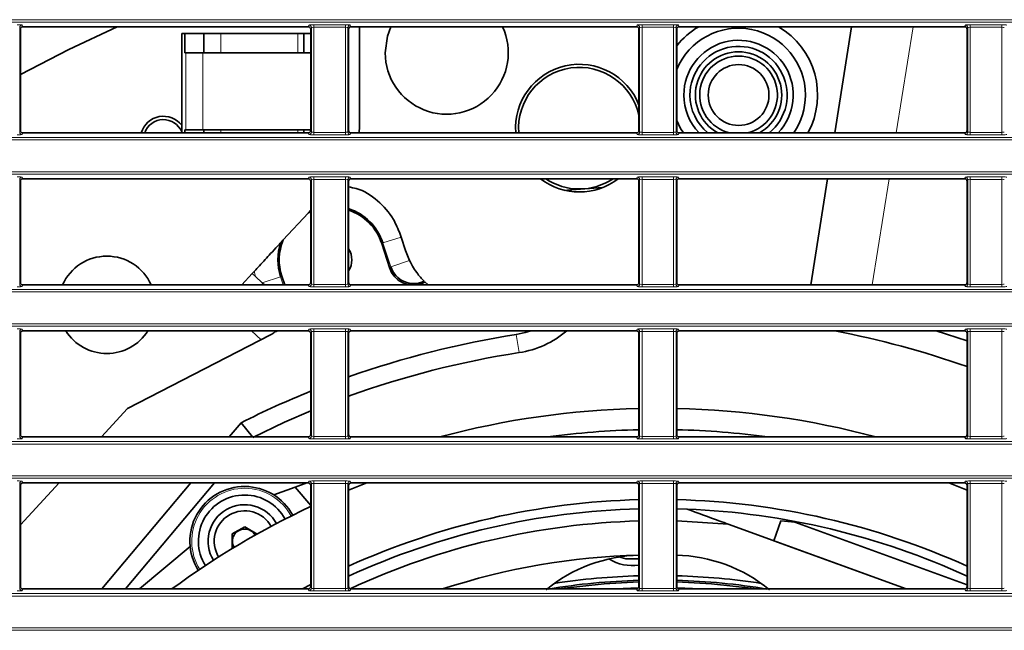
# Model space of a CAD drawing. Header units: millimetres. Extents: x 0 to 1118, y 0 to 864.
# Tile 75 of 172: x 580 to 600, y 364 to 376. Entities that reach past the tile are written whole.
import ezdxf

# ---------------------------------------------------------------- set-up
doc = ezdxf.new("R2010")
doc.units = ezdxf.units.MM

msp = doc.modelspace()

# ---------------------------------------------------------------- linework, layer by layer
at = {"color": 7, "linetype": 'Continuous', "lineweight": 18}
for p, q in [((523.211, 376.255), (663.222, 376.255)), ((663.222, 376.205), (523.211, 376.205)), ((580.092, 376.095), (580.092, 373.944)), ((580.106, 376.06), (580.092, 376.095)), ((580.142, 376.145), (580.156, 376.11)), ((586.027, 376.11), (586.041, 376.145)), ((586.091, 376.095), (586.077, 376.06)), ((586.091, 373.944), (586.091, 376.095)), ((586.141, 376.149), (586.792, 376.149)), ((586.141, 376.099), (586.141, 376.149)), ((586.792, 376.099), (586.141, 376.099)), ((586.141, 376.099), (586.141, 373.94)), ((586.792, 376.099), (586.792, 376.149)), ((586.792, 373.94), (586.792, 376.099)), ((586.842, 376.095), (586.842, 373.944)), ((586.856, 376.06), (586.842, 376.095)), ((586.892, 376.145), (586.906, 376.11)), ((592.777, 376.11), (592.791, 376.145)), ((592.841, 376.095), (592.827, 376.06)), ((592.841, 373.944), (592.841, 376.095)), ((592.891, 376.149), (593.542, 376.149)), ((592.891, 376.099), (592.891, 376.149)), ((593.542, 376.099), (592.891, 376.099)), ((592.891, 376.099), (592.891, 373.94)), ((593.542, 376.099), (593.542, 376.149)), ((593.542, 373.94), (593.542, 376.099)), ((593.592, 376.095), (593.592, 373.944)), ((593.606, 376.06), (593.592, 376.095)), ((593.642, 376.145), (593.656, 376.11)), ((598.466, 376.11), (598.121, 373.929)), ((599.527, 376.11), (599.541, 376.145)), ((599.591, 376.095), (599.577, 376.06)), ((599.591, 373.944), (599.591, 376.095)), ((599.641, 376.149), (600.292, 376.149)), ((599.641, 376.149), (599.641, 376.099)), ((600.292, 376.099), (599.641, 376.099)), ((599.641, 376.099), (599.641, 373.94)), ((600.292, 376.149), (600.292, 376.099)), ((600.292, 373.94), (600.292, 376.099)), ((584.228, 375.577), (584.228, 375.971)), ((585.813, 375.971), (585.813, 375.577)), ((583.508, 375.577), (583.508, 373.989)), ((583.857, 375.577), (583.857, 373.989)), ((523.211, 373.834), (663.222, 373.834)), ((580.092, 373.944), (580.106, 373.979)), ((580.156, 373.929), (580.142, 373.894)), ((584.228, 373.929), (584.228, 373.989)), ((585.813, 373.989), (585.813, 373.929)), ((586.041, 373.894), (586.027, 373.929)), ((586.077, 373.979), (586.091, 373.944)), ((586.141, 373.89), (586.141, 373.94)), ((586.141, 373.94), (586.792, 373.94)), ((586.792, 373.89), (586.141, 373.89)), ((586.792, 373.89), (586.792, 373.94)), ((586.842, 373.944), (586.856, 373.979)), ((586.906, 373.929), (586.892, 373.894)), ((592.791, 373.894), (592.777, 373.929)), ((592.827, 373.979), (592.841, 373.944)), ((592.891, 373.89), (592.891, 373.94)), ((592.891, 373.94), (593.542, 373.94)), ((593.542, 373.89), (592.891, 373.89)), ((593.542, 373.89), (593.542, 373.94)), ((593.592, 373.944), (593.606, 373.979)), ((593.656, 373.929), (593.642, 373.894)), ((599.541, 373.894), (599.527, 373.929)), ((599.577, 373.979), (599.591, 373.944)), ((599.641, 373.94), (600.292, 373.94)), ((599.641, 373.94), (599.641, 373.89)), ((600.292, 373.89), (599.641, 373.89)), ((600.292, 373.94), (600.292, 373.89)), ((663.222, 373.784), (523.211, 373.784)), ((523.211, 373.13), (663.222, 373.13)), ((663.222, 373.08), (523.211, 373.08)), ((580.142, 373.02), (580.156, 372.985)), ((586.027, 372.985), (586.041, 373.02)), ((586.141, 373.024), (586.792, 373.024)), ((586.141, 373.024), (586.141, 372.974)), ((586.792, 373.024), (586.792, 372.974)), ((586.892, 373.02), (586.906, 372.985)), ((592.777, 372.985), (592.791, 373.02)), ((592.891, 373.024), (593.542, 373.024)), ((592.891, 373.024), (592.891, 372.974)), ((593.542, 373.024), (593.542, 372.974)), ((593.642, 373.02), (593.656, 372.985)), ((599.527, 372.985), (599.541, 373.02)), ((599.641, 373.024), (600.292, 373.024)), ((599.641, 373.024), (599.641, 372.974)), ((600.292, 373.024), (600.292, 372.974)), ((580.092, 372.97), (580.092, 370.819)), ((580.106, 372.935), (580.092, 372.97)), ((586.091, 372.97), (586.077, 372.935)), ((586.091, 370.819), (586.091, 372.97)), ((586.792, 372.974), (586.141, 372.974)), ((586.141, 372.974), (586.141, 370.815)), ((586.792, 370.815), (586.792, 372.974)), ((586.842, 372.97), (586.842, 370.819)), ((586.856, 372.935), (586.842, 372.97)), ((592.841, 372.97), (592.827, 372.935)), ((592.841, 370.819), (592.841, 372.97)), ((593.542, 372.974), (592.891, 372.974)), ((592.891, 372.974), (592.891, 370.815)), ((593.542, 370.815), (593.542, 372.974)), ((593.592, 372.97), (593.592, 370.819)), ((593.606, 372.935), (593.592, 372.97)), ((597.971, 372.985), (597.626, 370.804)), ((599.591, 372.97), (599.577, 372.935)), ((599.591, 370.819), (599.591, 372.97)), ((600.292, 372.974), (599.641, 372.974)), ((599.641, 372.974), (599.641, 370.815)), ((600.292, 370.815), (600.292, 372.974)), ((587.538, 371.657), (587.563, 371.666)), ((587.935, 371.788), (587.563, 371.666)), ((587.725, 371.175), (587.563, 371.666)), ((588.112, 371.303), (587.725, 371.175)), ((585.483, 370.981), (585.458, 370.972)), ((580.092, 370.819), (580.106, 370.854)), ((580.156, 370.804), (580.142, 370.769)), ((585.458, 370.972), (585.08, 370.848)), ((585.458, 370.972), (585.513, 370.804)), ((586.041, 370.769), (586.027, 370.804)), ((586.077, 370.854), (586.091, 370.819)), ((586.141, 370.815), (586.141, 370.765)), ((586.141, 370.815), (586.792, 370.815)), ((586.792, 370.815), (586.792, 370.765)), ((586.842, 370.819), (586.856, 370.854)), ((586.906, 370.804), (586.892, 370.769)), ((592.791, 370.769), (592.777, 370.804)), ((592.827, 370.854), (592.841, 370.819)), ((592.891, 370.815), (593.542, 370.815)), ((592.891, 370.815), (592.891, 370.765)), ((593.542, 370.815), (593.542, 370.765)), ((593.592, 370.819), (593.606, 370.854)), ((593.656, 370.804), (593.642, 370.769)), ((599.541, 370.769), (599.527, 370.804)), ((599.577, 370.854), (599.591, 370.819)), ((599.641, 370.815), (600.292, 370.815)), ((599.641, 370.815), (599.641, 370.765)), ((600.292, 370.815), (600.292, 370.765)), ((523.211, 370.709), (663.222, 370.709)), ((663.222, 370.659), (523.211, 370.659)), ((586.792, 370.765), (586.141, 370.765)), ((593.542, 370.765), (592.891, 370.765)), ((600.292, 370.765), (599.641, 370.765)), ((523.211, 370.005), (663.222, 370.005)), ((663.222, 369.955), (523.211, 369.955)), ((580.092, 369.845), (580.092, 367.694)), ((580.106, 369.81), (580.092, 369.845)), ((580.142, 369.895), (580.156, 369.86)), ((585.058, 369.678), (584.86, 369.86)), ((586.027, 369.86), (586.041, 369.895)), ((586.091, 369.845), (586.077, 369.81)), ((586.091, 367.694), (586.091, 369.845)), ((586.141, 369.899), (586.792, 369.899)), ((586.141, 369.849), (586.141, 369.899)), ((586.792, 369.849), (586.141, 369.849)), ((586.141, 369.849), (586.141, 367.69)), ((586.792, 369.849), (586.792, 369.899)), ((586.792, 367.69), (586.792, 369.849)), ((586.842, 369.845), (586.842, 367.694)), ((586.856, 369.81), (586.842, 369.845)), ((586.892, 369.895), (586.906, 369.86)), ((590.363, 369.413), (590.306, 369.784)), ((592.777, 369.86), (592.791, 369.895)), ((592.841, 369.845), (592.827, 369.81)), ((592.841, 367.694), (592.841, 369.845)), ((592.891, 369.899), (593.542, 369.899)), ((592.891, 369.849), (592.891, 369.899)), ((593.542, 369.849), (592.891, 369.849)), ((592.891, 369.849), (592.891, 367.69)), ((593.542, 369.849), (593.542, 369.899)), ((593.542, 367.69), (593.542, 369.849)), ((593.592, 369.845), (593.592, 367.694)), ((593.606, 369.81), (593.592, 369.845)), ((593.642, 369.895), (593.656, 369.86)), ((599.527, 369.86), (599.541, 369.895)), ((599.591, 369.845), (599.577, 369.81)), ((599.591, 367.694), (599.591, 369.845)), ((599.641, 369.899), (600.292, 369.899)), ((599.641, 369.899), (599.641, 369.849)), ((600.292, 369.849), (599.641, 369.849)), ((599.641, 369.849), (599.641, 367.69)), ((600.292, 369.899), (600.292, 369.849)), ((600.292, 367.69), (600.292, 369.849)), ((523.211, 367.584), (663.222, 367.584)), ((580.092, 367.694), (580.106, 367.729)), ((580.156, 367.679), (580.142, 367.644)), ((586.041, 367.644), (586.027, 367.679)), ((586.077, 367.729), (586.091, 367.694)), ((586.141, 367.64), (586.141, 367.69)), ((586.141, 367.69), (586.792, 367.69)), ((586.792, 367.64), (586.141, 367.64)), ((586.792, 367.64), (586.792, 367.69)), ((586.842, 367.694), (586.856, 367.729)), ((586.906, 367.679), (586.892, 367.644)), ((592.791, 367.644), (592.777, 367.679)), ((592.827, 367.729), (592.841, 367.694)), ((592.891, 367.64), (592.891, 367.69)), ((592.891, 367.69), (593.542, 367.69)), ((593.542, 367.64), (592.891, 367.64)), ((593.542, 367.64), (593.542, 367.69)), ((593.592, 367.694), (593.606, 367.729)), ((593.656, 367.679), (593.642, 367.644)), ((599.541, 367.644), (599.527, 367.679)), ((599.577, 367.729), (599.591, 367.694)), ((599.641, 367.69), (599.641, 367.64)), ((599.641, 367.69), (600.292, 367.69)), ((600.292, 367.64), (599.641, 367.64)), ((600.292, 367.69), (600.292, 367.64)), ((663.222, 367.534), (523.211, 367.534)), ((523.211, 366.88), (663.222, 366.88)), ((663.222, 366.83), (523.211, 366.83)), ((580.142, 366.77), (580.156, 366.735)), ((586.027, 366.735), (586.041, 366.77)), ((586.141, 366.774), (586.792, 366.774)), ((586.141, 366.724), (586.141, 366.774)), ((586.792, 366.724), (586.792, 366.774)), ((586.892, 366.77), (586.906, 366.735)), ((592.777, 366.735), (592.791, 366.77)), ((592.891, 366.774), (593.542, 366.774)), ((592.891, 366.724), (592.891, 366.774)), ((593.542, 366.724), (593.542, 366.774)), ((593.642, 366.77), (593.656, 366.735)), ((599.527, 366.735), (599.541, 366.77)), ((599.641, 366.774), (600.292, 366.774)), ((599.641, 366.774), (599.641, 366.724)), ((600.292, 366.774), (600.292, 366.724)), ((580.092, 366.72), (580.092, 364.569)), ((580.106, 366.685), (580.092, 366.72)), ((586.091, 366.72), (586.077, 366.685)), ((586.091, 364.569), (586.091, 366.72)), ((586.792, 366.724), (586.141, 366.724)), ((586.141, 366.724), (586.141, 364.565)), ((586.792, 364.565), (586.792, 366.724)), ((586.842, 366.72), (586.842, 364.569)), ((586.856, 366.685), (586.842, 366.72)), ((592.841, 366.72), (592.827, 366.685)), ((592.841, 364.569), (592.841, 366.72)), ((593.542, 366.724), (592.891, 366.724)), ((592.891, 366.724), (592.891, 364.565)), ((593.542, 364.565), (593.542, 366.724)), ((593.592, 366.72), (593.592, 364.569)), ((593.606, 366.685), (593.592, 366.72)), ((599.591, 366.72), (599.577, 366.685)), ((599.591, 364.569), (599.591, 366.72)), ((600.292, 366.724), (599.641, 366.724)), ((599.641, 366.724), (599.641, 364.565)), ((600.292, 364.565), (600.292, 366.724)), ((580.092, 364.569), (580.106, 364.604)), ((580.156, 364.554), (580.142, 364.519)), ((586.041, 364.519), (586.027, 364.554)), ((586.077, 364.604), (586.091, 364.569)), ((586.141, 364.515), (586.141, 364.565)), ((586.141, 364.565), (586.792, 364.565)), ((586.792, 364.515), (586.141, 364.515)), ((586.792, 364.515), (586.792, 364.565)), ((586.842, 364.569), (586.856, 364.604)), ((586.906, 364.554), (586.892, 364.519)), ((592.791, 364.519), (592.777, 364.554)), ((592.827, 364.604), (592.841, 364.569)), ((592.891, 364.515), (592.891, 364.565)), ((592.891, 364.565), (593.542, 364.565)), ((593.542, 364.515), (592.891, 364.515)), ((593.542, 364.515), (593.542, 364.565)), ((593.592, 364.569), (593.606, 364.604)), ((593.656, 364.554), (593.642, 364.519)), ((599.541, 364.519), (599.527, 364.554)), ((599.577, 364.604), (599.591, 364.569)), ((599.641, 364.565), (599.641, 364.515)), ((599.641, 364.565), (600.292, 364.565)), ((600.292, 364.515), (599.641, 364.515)), ((600.292, 364.565), (600.292, 364.515)), ((523.211, 364.459), (663.222, 364.459)), ((663.222, 364.409), (523.211, 364.409)), ((523.211, 363.755), (663.222, 363.755)), ((663.222, 363.705), (523.211, 363.705))]:
    msp.add_line(p, q, dxfattribs=at)
at = {"color": 7, "linetype": 'Continuous', "lineweight": 35}
for p, q in [((580.106, 376.06), (580.106, 373.979)), ((586.027, 376.11), (580.156, 376.11)), ((586.077, 373.979), (586.077, 376.06)), ((586.856, 376.06), (586.856, 373.979)), ((592.777, 376.11), (586.906, 376.11)), ((587.08, 376.11), (587.08, 374.06)), ((592.827, 373.979), (592.827, 376.06)), ((593.606, 376.06), (593.606, 373.979)), ((593.656, 376.11), (599.527, 376.11)), ((596.855, 373.929), (597.2, 376.11)), ((599.577, 376.06), (599.577, 373.979)), ((583.425, 375.971), (583.425, 373.929)), ((583.425, 375.971), (583.487, 375.971)), ((583.487, 375.971), (583.487, 375.577)), ((583.877, 375.971), (583.487, 375.971)), ((583.877, 375.971), (583.877, 375.577)), ((584.228, 375.971), (583.877, 375.971)), ((585.813, 375.971), (584.228, 375.971)), ((585.938, 375.971), (585.813, 375.971)), ((585.938, 375.971), (585.938, 375.577)), ((585.938, 375.971), (586.077, 375.971)), ((583.487, 375.577), (583.508, 375.577)), ((583.508, 375.577), (583.857, 375.577)), ((583.857, 375.577), (586.077, 375.577)), ((587.08, 374.06), (587.074, 373.929)), ((586.027, 373.929), (580.156, 373.929)), ((583.487, 373.989), (583.487, 373.929)), ((583.487, 373.989), (583.508, 373.989)), ((583.857, 373.989), (583.508, 373.989)), ((583.857, 373.989), (586.077, 373.989)), ((583.877, 373.989), (583.877, 373.929)), ((585.938, 373.989), (585.938, 373.929)), ((592.777, 373.929), (586.906, 373.929)), ((593.656, 373.929), (599.527, 373.929)), ((580.106, 372.935), (580.106, 370.854)), ((586.027, 372.985), (580.156, 372.985)), ((586.077, 370.854), (586.077, 372.935)), ((586.856, 372.935), (586.856, 370.854)), ((592.777, 372.985), (586.906, 372.985)), ((592.827, 370.854), (592.827, 372.935)), ((593.606, 372.935), (593.606, 370.854)), ((593.656, 372.985), (599.527, 372.985)), ((596.36, 370.804), (596.705, 372.985)), ((599.577, 372.935), (599.577, 370.854)), ((585.507, 371.722), (586.029, 372.287)), ((586.077, 372.339), (586.029, 372.287)), ((586.077, 372.309), (586.029, 372.287)), ((587.916, 371.847), (587.935, 371.788)), ((585.507, 371.722), (585.46, 371.67)), ((587.707, 371.143), (587.538, 371.657)), ((587.935, 371.788), (588.027, 371.511)), ((588.112, 371.303), (588.027, 371.511)), ((584.66, 370.804), (584.875, 371.037)), ((584.92, 371.086), (584.875, 371.037)), ((584.939, 370.978), (584.875, 371.037)), ((585.483, 370.981), (585.542, 370.804)), ((586.027, 370.804), (580.156, 370.804)), ((585.08, 370.848), (584.939, 370.978)), ((585.127, 370.804), (585.08, 370.848)), ((592.777, 370.804), (586.906, 370.804)), ((588.491, 370.804), (588.427, 370.864)), ((593.656, 370.804), (599.527, 370.804)), ((580.106, 369.81), (580.106, 367.729)), ((586.027, 369.86), (580.156, 369.86)), ((582.312, 368.261), (585.251, 369.777)), ((586.077, 367.729), (586.077, 369.81)), ((586.856, 369.81), (586.856, 367.729)), ((592.777, 369.86), (586.906, 369.86)), ((592.827, 367.729), (592.827, 369.81)), ((593.606, 369.81), (593.606, 367.729)), ((593.656, 369.86), (599.527, 369.86)), ((599.577, 369.655), (598.939, 369.86)), ((599.577, 369.81), (599.577, 367.729)), ((581.775, 367.679), (582.312, 368.261)), ((584.403, 367.679), (584.649, 367.972)), ((584.88, 367.679), (584.649, 367.972)), ((586.027, 367.679), (580.156, 367.679)), ((592.777, 367.679), (586.906, 367.679)), ((593.656, 367.679), (599.527, 367.679)), ((580.106, 365.872), (580.903, 366.735)), ((586.027, 366.735), (580.156, 366.735)), ((581.781, 364.554), (583.611, 366.735)), ((584.101, 366.735), (582.271, 364.554)), ((585.997, 366.735), (585.761, 366.649)), ((586.856, 366.588), (587.231, 366.735)), ((592.777, 366.735), (586.906, 366.735)), ((593.656, 366.735), (599.527, 366.735)), ((599.202, 366.735), (599.577, 366.588)), ((580.106, 366.685), (580.106, 364.604)), ((585.761, 366.649), (585.318, 366.488)), ((586.077, 366.272), (585.761, 366.649)), ((586.077, 364.604), (586.077, 366.685)), ((586.856, 366.685), (586.856, 364.604)), ((592.827, 364.604), (592.827, 366.685)), ((593.606, 366.685), (593.606, 364.604)), ((599.577, 366.685), (599.577, 364.604)), ((593.606, 366.202), (593.818, 366.195)), ((594.665, 365.887), (593.606, 365.952)), ((595.6, 365.547), (595.748, 365.954)), ((596.037, 365.928), (595.748, 365.954)), ((596.037, 365.928), (599.577, 364.64)), ((584.72, 365.832), (584.463, 365.686)), ((584.974, 365.682), (584.72, 365.832)), ((594.665, 365.887), (598.327, 364.554)), ((584.463, 365.686), (584.46, 365.39)), ((595.6, 365.547), (598.327, 364.554)), ((583.598, 365.428), (582.556, 364.554)), ((584.46, 365.39), (584.466, 365.386)), ((586.027, 364.554), (580.156, 364.554)), ((586.077, 364.644), (585.907, 364.554)), ((592.777, 364.554), (586.906, 364.554)), ((592.346, 364.554), (592.818, 364.576)), ((593.615, 364.576), (594.087, 364.554)), ((593.656, 364.554), (599.527, 364.554))]:
    msp.add_line(p, q, dxfattribs=at)
at = {"color": 7, "linetype": 'Continuous', "lineweight": 35, "flags": 128}
for points in [[(582.1, 376.11), (581.105, 375.646), (580.106, 375.131)], [(587.728, 376.11), (587.657, 375.919), (587.61, 375.577)], [(593.606, 374.182), (593.686, 374.019), (593.743, 373.929)], [(592.079, 372.803), (591.361, 372.753), (591.303, 372.748)], [(590.306, 369.784), (590.491, 369.823), (590.607, 369.86)], [(586.077, 368.213), (585.538, 367.981), (584.886, 367.671)], [(592.827, 365.172), (592.559, 365.172), (592.413, 365.212)], [(591.172, 364.554), (592.11, 364.663), (592.827, 364.702)], [(593.606, 364.702), (594.323, 364.663), (595.261, 364.554)]]:
    msp.add_lwpolyline(points, dxfattribs=at)
at = {"color": 7, "linetype": 'Continuous', "lineweight": 18, "flags": 128}
msp.add_lwpolyline([(587.707, 371.143), (587.715, 371.158), (587.725, 371.175)], dxfattribs=at)
at = {"color": 7, "linetype": 'Continuous', "lineweight": 35}
msp.add_circle((594.877, 374.707), 0.625, dxfattribs=at)
at = {"color": 7, "linetype": 'Continuous', "lineweight": 18}
for centre, radius, start, end in [((580.142, 376.095), 0.05, 90.0282, 179.926), ((586.041, 376.095), 0.05, 0.074, 89.9718), ((586.892, 376.095), 0.05, 90.0282, 179.926), ((592.791, 376.095), 0.05, 0.074, 89.9718), ((593.642, 376.095), 0.05, 90.0282, 179.926), ((599.541, 376.095), 0.05, 0.074, 89.9718), ((580.142, 373.944), 0.05, 180.074, 269.9718), ((586.041, 373.944), 0.05, 270.0282, 359.926), ((586.892, 373.944), 0.05, 180.074, 269.9718), ((592.791, 373.944), 0.05, 270.0282, 359.926), ((593.642, 373.944), 0.05, 180.074, 269.9718), ((599.541, 373.944), 0.05, 270.0282, 359.926), ((580.142, 372.97), 0.05, 90.0282, 179.926), ((586.041, 372.97), 0.05, 0.074, 89.9718), ((586.892, 372.97), 0.05, 90.0282, 179.926), ((592.791, 372.97), 0.05, 0.074, 89.9718), ((593.642, 372.97), 0.05, 90.0282, 179.926), ((599.541, 372.97), 0.05, 0.074, 89.9718), ((586.511, 371.319), 1.608, 188.345, 192.2488), ((580.142, 370.819), 0.05, 180.074, 269.9718), ((586.041, 370.819), 0.05, 270.0282, 359.926), ((586.892, 370.819), 0.05, 180.074, 269.9718), ((592.791, 370.819), 0.05, 270.0282, 359.926), ((593.642, 370.819), 0.05, 180.074, 269.9718), ((599.541, 370.819), 0.05, 270.0282, 359.926), ((580.142, 369.845), 0.05, 90.0282, 179.926), ((586.041, 369.845), 0.05, 0.074, 89.9718), ((586.892, 369.845), 0.05, 90.0282, 179.926), ((592.791, 369.845), 0.05, 0.074, 89.9718), ((593.642, 369.845), 0.05, 90.0282, 179.926), ((599.541, 369.845), 0.05, 0.074, 89.9718), ((580.142, 367.694), 0.05, 180.074, 269.9718), ((586.041, 367.694), 0.05, 270.0282, 359.926), ((586.892, 367.694), 0.05, 180.074, 269.9718), ((592.791, 367.694), 0.05, 270.0282, 359.926), ((593.642, 367.694), 0.05, 180.074, 269.9718), ((599.541, 367.694), 0.05, 270.0282, 359.926), ((580.142, 366.72), 0.05, 90.0282, 179.926), ((586.041, 366.72), 0.05, 0.074, 89.9718), ((586.892, 366.72), 0.05, 90.0282, 179.926), ((592.791, 366.72), 0.05, 0.074, 89.9718), ((593.642, 366.72), 0.05, 90.0282, 179.926), ((599.541, 366.72), 0.05, 0.074, 89.9718), ((584.718, 365.536), 1.088, 28.3919, 212.0882), ((580.142, 364.569), 0.05, 180.074, 269.9718), ((586.041, 364.569), 0.05, 270.0282, 359.926), ((586.892, 364.569), 0.05, 180.074, 269.9718), ((592.791, 364.569), 0.05, 270.0282, 359.926), ((593.642, 364.569), 0.05, 180.074, 269.9718), ((599.541, 364.569), 0.05, 270.0282, 359.926)]:
    msp.add_arc(centre, radius, start, end, dxfattribs=at)
at = {"color": 7, "linetype": 'Continuous', "lineweight": 35}
for centre, radius, start, end in [((588.875, 375.577), 1.265, 180, 24.9025), ((594.877, 374.707), 1.625, 120.2769, 141.452), ((594.877, 374.707), 1.375, 0, 157.5606), ((594.877, 374.707), 1.625, 331.4206, 59.7231), ((594.877, 374.707), 1.125, 316.2917, 180), ((594.877, 374.707), 1, 308.9805, 180), ((594.877, 374.707), 0.888, 90, 241.1516), ((594.877, 374.707), 0.8, 283.6633, 256.3367), ((594.877, 374.707), 0.888, 298.8484, 90), ((591.603, 374.026), 1.313, 21.2474, 184.2174), ((591.603, 374.026), 1.25, 11.8676, 184.4287), ((594.877, 374.707), 1.125, 180, 223.7083), ((594.877, 374.707), 1, 180, 231.0195), ((594.877, 374.707), 1.375, 325.5732, 0), ((583.048, 373.796), 0.475, 37.4693, 163.6758), ((583.048, 373.796), 0.406, 21.8645, 160.8123), ((591.603, 374.026), 1.312, 232.4669, 307.5331), ((591.603, 374.026), 1.25, 236.3721, 303.6279), ((586.511, 371.319), 1.108, 18.2288, 71.8194), ((586.511, 371.319), 1.081, 18.2288, 71.3524), ((586.511, 371.319), 1.108, 161.5133, 198.2288), ((586.511, 371.319), 1.081, 158.1346, 198.2288), ((581.885, 370.395), 1, 24.1424, 155.8576), ((586.511, 371.319), 0.413, 326.9649, 33.0351), ((588.2, 371.332), 0.5, 198.2995, 295.1019), ((581.885, 370.395), 1, 212.3633, 327.6367), ((585.021, 370.221), 0.5, 297.285, 310.0421), ((593.216, 350.957), 19.05, 98.7889, 109.5036), ((590.057, 371.389), 2, 278.7889, 310.1206), ((593.216, 350.957), 19.25, 70.7071, 79.1023), ((593.216, 350.957), 18.675, 98.7889, 109.9117), ((593.216, 350.957), 19.05, 112.0116, 116.7274), ((593.216, 350.957), 17.313, 91.2903, 105.0057), ((593.216, 350.957), 17.313, 74.9943, 88.7097), ((593.216, 350.957), 16.875, 91.3237, 97.7176), ((593.216, 350.957), 16.875, 82.2824, 88.6763), ((584.718, 365.536), 1.125, 28.3283, 212.1519), ((584.718, 365.536), 0.95, 28.6252, 211.855), ((593.216, 350.957), 15.438, 91.447, 114.3302), ((593.216, 350.957), 15.438, 65.6698, 88.553), ((593.216, 350.957), 16.875, 115.0305, 126.3166), ((584.718, 365.536), 0.75, 119.5815, 211.5158), ((584.718, 365.536), 0.75, 28.9643, 119.5815), ((584.718, 365.536), 0.625, 29.1761, 119.5815), ((593.216, 350.957), 15.25, 91.4648, 114.6491), ((593.216, 350.957), 15.25, 65.3509, 87.7381), ((584.718, 365.536), 0.625, 119.5815, 211.3041), ((593.216, 350.957), 15, 91.4892, 114.9497), ((584.718, 365.536), 0.25, 29.8084, 210.6717), ((593.216, 350.957), 14.3, 91.5622, 108.0384), ((592.925, 362.078), 3.175, 91.5, 129.1876), ((592.693, 365.948), 0.913, 238.2234, 278.4225), ((593.508, 362.078), 3.175, 50.8124, 88.5), ((593.216, 350.957), 13.781, 91.621, 99.3758), ((593.216, 350.957), 13.875, 91.61, 98.823), ((593.216, 350.957), 13.875, 81.177, 88.39), ((593.216, 350.957), 13.781, 80.6242, 88.379)]:
    msp.add_arc(centre, radius, start, end, dxfattribs=at)
at = {"color": 7, "linetype": 'Continuous', "lineweight": 18}
for centre, major_axis, ratio, start_param, end_param in [((580.042, 376.145), (0.1, 0), 0.043661, 0.017453, 1.570796), ((586.141, 376.145), (0.1, 0), 0.043661, 1.570796, 3.124139), ((586.141, 376.095), (0.05, 0), 0.087322, 1.570796, 3.124139), ((586.792, 376.145), (0.1, 0), 0.043661, 0.017453, 1.570796), ((586.792, 376.095), (0.05, 0), 0.087322, 0.017453, 1.570796), ((592.891, 376.145), (0.1, 0), 0.043661, 1.570796, 3.124139), ((592.891, 376.095), (0.05, 0), 0.087322, 1.570796, 3.124139), ((593.542, 376.145), (0.1, 0), 0.043661, 0.017453, 1.570796), ((593.542, 376.095), (0.05, 0), 0.087322, 0.017453, 1.570796), ((599.641, 376.145), (0.1, 0), 0.043661, 1.570796, 3.124139), ((599.641, 376.095), (0.05, 0), 0.087322, 1.570796, 3.124139), ((600.292, 376.145), (0.1, 0), 0.043661, 0.017453, 1.570796), ((600.292, 376.095), (0.05, 0), 0.087322, 0.017453, 1.570796), ((580.042, 373.895), (0.1, 0), 0.043661, 4.712389, 6.265732), ((586.141, 373.895), (0.1, 0), 0.043661, 3.159046, 4.712389), ((586.141, 373.945), (0.05, 0), 0.087322, 3.159046, 4.712389), ((586.792, 373.945), (0.05, 0), 0.087322, 4.712389, 6.265732), ((586.792, 373.895), (0.1, 0), 0.043661, 4.712389, 6.265732), ((592.891, 373.895), (0.1, 0), 0.043661, 3.159046, 4.712389), ((592.891, 373.945), (0.05, 0), 0.087322, 3.159046, 4.712389), ((593.542, 373.945), (0.05, 0), 0.087322, 4.712389, 6.265732), ((593.542, 373.895), (0.1, 0), 0.043661, 4.712389, 6.265732), ((599.641, 373.895), (0.1, 0), 0.043661, 3.159046, 4.712389), ((599.641, 373.945), (0.05, 0), 0.087322, 3.159046, 4.712389), ((600.292, 373.945), (0.05, 0), 0.087322, 4.712389, 6.265732), ((600.292, 373.895), (0.1, 0), 0.043661, 4.712389, 6.265732), ((580.042, 373.02), (0.1, 0), 0.043661, 0.017453, 1.570796), ((586.141, 373.02), (0.1, 0), 0.043661, 1.570796, 3.124139), ((586.792, 373.02), (0.1, 0), 0.043661, 0.017453, 1.570796), ((592.891, 373.02), (0.1, 0), 0.043661, 1.570796, 3.124139), ((593.542, 373.02), (0.1, 0), 0.043661, 0.017453, 1.570796), ((599.641, 373.02), (0.1, 0), 0.043661, 1.570796, 3.124139), ((600.292, 373.02), (0.1, 0), 0.043661, 0.017453, 1.570796), ((586.141, 372.97), (0.05, 0), 0.087322, 1.570796, 3.124139), ((586.792, 372.97), (0.05, 0), 0.087322, 0.017453, 1.570796), ((592.891, 372.97), (0.05, 0), 0.087322, 1.570796, 3.124139), ((593.542, 372.97), (0.05, 0), 0.087322, 0.017453, 1.570796), ((599.641, 372.97), (0.05, 0), 0.087322, 1.570796, 3.124139), ((600.292, 372.97), (0.05, 0), 0.087322, 0.017453, 1.570796), ((586.141, 370.82), (0.05, 0), 0.087322, 3.159046, 4.712389), ((586.792, 370.82), (0.05, 0), 0.087322, 4.712389, 6.265732), ((592.891, 370.82), (0.05, 0), 0.087322, 3.159046, 4.712389), ((593.542, 370.82), (0.05, 0), 0.087322, 4.712389, 6.265732), ((599.641, 370.82), (0.05, 0), 0.087322, 3.159046, 4.712389), ((600.292, 370.82), (0.05, 0), 0.087322, 4.712389, 6.265732), ((580.042, 370.77), (0.1, 0), 0.043661, 4.712389, 6.265732), ((586.141, 370.77), (0.1, 0), 0.043661, 3.159046, 4.712389), ((586.792, 370.77), (0.1, 0), 0.043661, 4.712389, 6.265732), ((592.891, 370.77), (0.1, 0), 0.043661, 3.159046, 4.712389), ((593.542, 370.77), (0.1, 0), 0.043661, 4.712389, 6.265732), ((599.641, 370.77), (0.1, 0), 0.043661, 3.159046, 4.712389), ((600.292, 370.77), (0.1, 0), 0.043661, 4.712389, 6.265732), ((580.042, 369.895), (0.1, 0), 0.043661, 0.017453, 1.570796), ((586.141, 369.895), (0.1, 0), 0.043661, 1.570796, 3.124139), ((586.141, 369.845), (0.05, 0), 0.087322, 1.570796, 3.124139), ((586.792, 369.895), (0.1, 0), 0.043661, 0.017453, 1.570796), ((586.792, 369.845), (0.05, 0), 0.087322, 0.017453, 1.570796), ((592.891, 369.895), (0.1, 0), 0.043661, 1.570796, 3.124139), ((592.891, 369.845), (0.05, 0), 0.087322, 1.570796, 3.124139), ((593.542, 369.895), (0.1, 0), 0.043661, 0.017453, 1.570796), ((593.542, 369.845), (0.05, 0), 0.087322, 0.017453, 1.570796), ((599.641, 369.895), (0.1, 0), 0.043661, 1.570796, 3.124139), ((599.641, 369.845), (0.05, 0), 0.087322, 1.570796, 3.124139), ((600.292, 369.895), (0.1, 0), 0.043661, 0.017453, 1.570796), ((600.292, 369.845), (0.05, 0), 0.087322, 0.017453, 1.570796), ((580.042, 367.645), (0.1, 0), 0.043661, 4.712389, 6.265732), ((586.141, 367.645), (0.1, 0), 0.043661, 3.159046, 4.712389), ((586.141, 367.695), (0.05, 0), 0.087322, 3.159046, 4.712389), ((586.792, 367.695), (0.05, 0), 0.087322, 4.712389, 6.265732), ((586.792, 367.645), (0.1, 0), 0.043661, 4.712389, 6.265732), ((592.891, 367.645), (0.1, 0), 0.043661, 3.159046, 4.712389), ((592.891, 367.695), (0.05, 0), 0.087322, 3.159046, 4.712389), ((593.542, 367.695), (0.05, 0), 0.087322, 4.712389, 6.265732), ((593.542, 367.645), (0.1, 0), 0.043661, 4.712389, 6.265732), ((599.641, 367.645), (0.1, 0), 0.043661, 3.159046, 4.712389), ((599.641, 367.695), (0.05, 0), 0.087322, 3.159046, 4.712389), ((600.292, 367.695), (0.05, 0), 0.087322, 4.712389, 6.265732), ((600.292, 367.645), (0.1, 0), 0.043661, 4.712389, 6.265732), ((580.042, 366.77), (0.1, 0), 0.043661, 0.017453, 1.570796), ((586.141, 366.77), (0.1, 0), 0.043661, 1.570796, 3.124139), ((586.792, 366.77), (0.1, 0), 0.043661, 0.017453, 1.570796), ((592.891, 366.77), (0.1, 0), 0.043661, 1.570796, 3.124139), ((593.542, 366.77), (0.1, 0), 0.043661, 0.017453, 1.570796), ((599.641, 366.77), (0.1, 0), 0.043661, 1.570796, 3.124139), ((600.292, 366.77), (0.1, 0), 0.043661, 0.017453, 1.570796), ((586.141, 366.72), (0.05, 0), 0.087322, 1.570796, 3.124139), ((586.792, 366.72), (0.05, 0), 0.087322, 0.017453, 1.570796), ((592.891, 366.72), (0.05, 0), 0.087322, 1.570796, 3.124139), ((593.542, 366.72), (0.05, 0), 0.087322, 0.017453, 1.570796), ((599.641, 366.72), (0.05, 0), 0.087322, 1.570796, 3.124139), ((600.292, 366.72), (0.05, 0), 0.087322, 0.017453, 1.570796), ((580.042, 364.52), (0.1, 0), 0.043661, 4.712389, 6.265732), ((586.141, 364.52), (0.1, 0), 0.043661, 3.159046, 4.712389), ((586.141, 364.57), (0.05, 0), 0.087322, 3.159046, 4.712389), ((586.792, 364.57), (0.05, 0), 0.087322, 4.712389, 6.265732), ((586.792, 364.52), (0.1, 0), 0.043661, 4.712389, 6.265732), ((592.891, 364.52), (0.1, 0), 0.043661, 3.159046, 4.712389), ((592.891, 364.57), (0.05, 0), 0.087322, 3.159046, 4.712389), ((593.542, 364.57), (0.05, 0), 0.087322, 4.712389, 6.265732), ((593.542, 364.52), (0.1, 0), 0.043661, 4.712389, 6.265732), ((599.641, 364.52), (0.1, 0), 0.043661, 3.159046, 4.712389), ((599.641, 364.57), (0.05, 0), 0.087322, 3.159046, 4.712389), ((600.292, 364.57), (0.05, 0), 0.087322, 4.712389, 6.265732), ((600.292, 364.52), (0.1, 0), 0.043661, 4.712389, 6.265732)]:
    msp.add_ellipse(centre, major_axis=major_axis, ratio=ratio, start_param=start_param, end_param=end_param, dxfattribs=at)
at = {"color": 7, "linetype": 'Continuous', "lineweight": 35}
for centre, major_axis, start_param, end_param in [((580.156, 376.06), (0.0186, -0.0465), 2.761651, 4.331686), ((586.027, 376.06), (0.0186, 0.0465), 5.093092, 6.663127), ((586.906, 376.06), (0.0186, -0.0465), 2.761651, 4.331686), ((592.777, 376.06), (0.0186, 0.0465), 5.093092, 6.663127), ((593.656, 376.06), (-0.0186, 0.0465), 5.903243, 7.473278), ((599.527, 376.06), (-0.0186, -0.0465), 1.9515, 3.521535), ((580.156, 373.979), (0.0186, 0.0465), 1.9515, 3.521535), ((586.027, 373.979), (0.0186, -0.0465), 5.903243, 7.473278), ((586.906, 373.979), (0.0186, 0.0465), 1.9515, 3.521535), ((592.777, 373.979), (0.0186, -0.0465), 5.903243, 7.473278), ((593.656, 373.979), (-0.0186, -0.0465), 5.093092, 6.663127), ((599.527, 373.979), (-0.0186, 0.0465), 2.761651, 4.331686), ((580.156, 372.935), (0.0186, -0.0465), 2.761651, 4.331686), ((586.027, 372.935), (0.0186, 0.0465), 5.093092, 6.663127), ((586.906, 372.935), (0.0186, -0.0465), 2.761651, 4.331686), ((592.777, 372.935), (0.0186, 0.0465), 5.093092, 6.663127), ((593.656, 372.935), (-0.0186, 0.0465), 5.903243, 7.473278), ((599.527, 372.935), (-0.0186, -0.0465), 1.9515, 3.521535), ((580.156, 370.854), (0.0186, 0.0465), 1.9515, 3.521535), ((586.027, 370.854), (0.0186, -0.0465), 5.903243, 7.473278), ((586.906, 370.854), (0.0186, 0.0465), 1.9515, 3.521535), ((592.777, 370.854), (0.0186, -0.0465), 5.903243, 7.473278), ((593.656, 370.854), (-0.0186, -0.0465), 5.093092, 6.663127), ((599.527, 370.854), (-0.0186, 0.0465), 2.761651, 4.331686), ((580.156, 369.81), (0.0186, -0.0465), 2.761651, 4.331686), ((586.027, 369.81), (0.0186, 0.0465), 5.093092, 6.663127), ((586.906, 369.81), (0.0186, -0.0465), 2.761651, 4.331686), ((592.777, 369.81), (0.0186, 0.0465), 5.093092, 6.663127), ((593.656, 369.81), (-0.0186, 0.0465), 5.903243, 7.473278), ((599.527, 369.81), (-0.0186, -0.0465), 1.9515, 3.521535), ((580.156, 367.729), (0.0186, 0.0465), 1.9515, 3.521535), ((586.027, 367.729), (0.0186, -0.0465), 5.903243, 7.473278), ((586.906, 367.729), (0.0186, 0.0465), 1.9515, 3.521535), ((592.777, 367.729), (0.0186, -0.0465), 5.903243, 7.473278), ((593.656, 367.729), (-0.0186, -0.0465), 5.093092, 6.663127), ((599.527, 367.729), (-0.0186, 0.0465), 2.761651, 4.331686), ((580.156, 366.685), (0.0186, -0.0465), 2.761651, 4.331686), ((586.027, 366.685), (0.0186, 0.0465), 5.093092, 6.663127), ((586.906, 366.685), (0.0186, -0.0465), 2.761651, 4.331686), ((592.777, 366.685), (0.0186, 0.0465), 5.093092, 6.663127), ((593.656, 366.685), (-0.0186, 0.0465), 5.903243, 7.473278), ((599.527, 366.685), (-0.0186, -0.0465), 1.9515, 3.521535), ((580.156, 364.604), (0.0186, 0.0465), 1.9515, 3.521535), ((586.027, 364.604), (0.0186, -0.0465), 5.903243, 7.473278), ((586.906, 364.604), (0.0186, 0.0465), 1.9515, 3.521535), ((592.777, 364.604), (0.0186, -0.0465), 5.903243, 7.473278), ((593.656, 364.604), (-0.0186, -0.0465), 5.093092, 6.663127), ((599.527, 364.604), (-0.0186, 0.0465), 2.761651, 4.331686)]:
    msp.add_ellipse(centre, major_axis=major_axis, ratio=0.998896, start_param=start_param, end_param=end_param, dxfattribs=at)
for points, knots in [([(586.856, 372.817), (586.91, 372.808), (587.129, 372.77), (587.466, 372.547), (587.77, 372.21), (587.874, 371.951), (587.916, 371.847)], [0, 0, 0, 0, 0.107743, 0.443432, 0.779122, 1, 1, 1, 1]), ([(585.46, 371.67), (585.455, 371.666), (585.445, 371.654), (585.375, 371.579), (585.238, 371.43), (585.071, 371.249), (584.954, 371.123), (584.92, 371.086)], [0, 0, 0, 0, 0.088565, 0.218342, 0.480328, 0.844936, 1, 1, 1, 1]), ([(588.412, 370.879), (588.407, 370.884), (588.397, 370.894), (588.337, 370.958), (588.258, 371.056), (588.177, 371.177), (588.131, 371.264), (588.112, 371.303)], [0, 0, 0, 0, 0.2059753, 0.4117978, 0.6214403, 0.835751, 1, 1, 1, 1]), ([(588.125, 370.804), (588.073, 370.815), (587.965, 370.836), (587.828, 370.935), (587.744, 371.045), (587.716, 371.12), (587.707, 371.143)], [0, 0, 0, 0, 0.27973, 0.575627, 0.87147, 1, 1, 1, 1]), ([(588.427, 370.864), (588.386, 370.844), (588.304, 370.804), (588.212, 370.804), (588.167, 370.804)], [0, 0, 0, 0, 0.499204, 1, 1, 1, 1]), ([(585.392, 369.86), (585.385, 369.856), (585.369, 369.848), (585.352, 369.842), (585.343, 369.839)], [0, 0, 0, 0, 0.467158, 1, 1, 1, 1]), ([(593.818, 366.195), (594.041, 366.114), (594.323, 366.012), (594.607, 365.908), (594.665, 365.887)], [0, 0, 0, 0, 0.793602, 1, 1, 1, 1])]:
    msp.add_open_spline(points, degree=3, knots=knots, dxfattribs=at)

doc.saveas('drawing.dxf')
